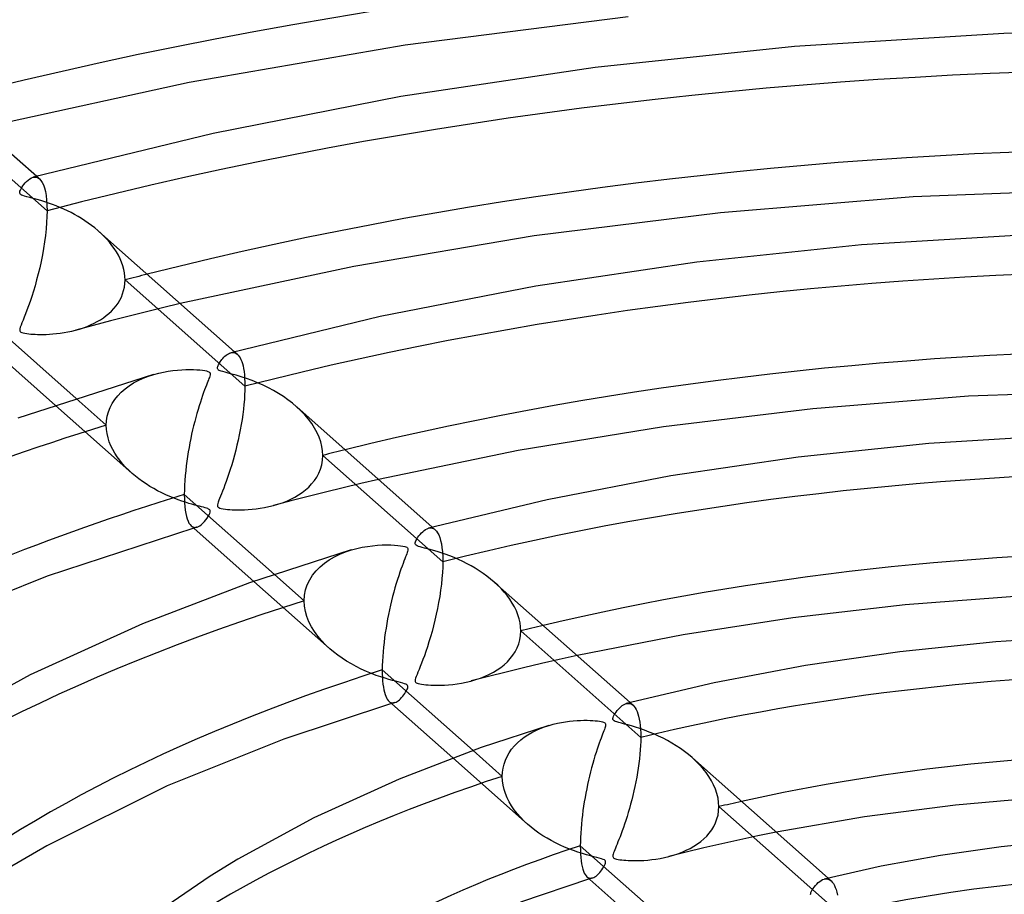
# Model space of a CAD drawing. Header units: millimetres. Extents: x -852 to 852, y -906 to 935.
# Tile 48 of 74: x -74 to -12, y 656 to 711. Entities that reach past the tile are written whole.
import ezdxf

# ---------------------------------------------------------------- set-up
doc = ezdxf.new("R2010")
doc.units = ezdxf.units.MM
doc.layers.add('HIDDEN', color=7, linetype='Continuous')
doc.layers.add('THICK', color=7, linetype='Continuous')

msp = doc.modelspace()

# ---------------------------------------------------------------- linework, layer by layer
at = {"layer": 'HIDDEN'}
for p, q in [((-72.647, 698.715), (-80.184, 705.403)), ((-73.525, 700.82), (-73.451, 700.835)), ((-73.451, 700.835), (-73.379, 700.837)), ((-73.379, 700.837), (-73.309, 700.827)), ((-73.295, 700.882), (-73.115, 700.722)), ((-73.309, 700.827), (-73.242, 700.805)), ((-73.242, 700.805), (-73.178, 700.77)), ((-73.178, 700.77), (-73.117, 700.724)), ((-73.117, 700.724), (-73.028, 700.628)), ((-73.028, 700.628), (-72.947, 700.503)), ((-72.947, 700.503), (-72.874, 700.347)), ((-72.874, 700.347), (-72.809, 700.159)), ((-72.809, 700.159), (-72.753, 699.935)), ((-72.753, 699.935), (-72.708, 699.677)), ((-72.708, 699.677), (-72.674, 699.386)), ((-72.674, 699.386), (-72.654, 699.065)), ((-72.654, 699.065), (-72.647, 698.715)), ((-72.654, 698.352), (-72.673, 697.971)), ((-72.647, 698.715), (-72.654, 698.352)), ((-72.673, 697.971), (-72.705, 697.575)), ((-72.749, 697.168), (-72.804, 696.757)), ((-72.705, 697.575), (-72.749, 697.168)), ((-69.264, 697.302), (-69.459, 697.478)), ((-69.076, 697.121), (-69.264, 697.302)), ((-68.897, 696.933), (-69.076, 697.121)), ((-72.804, 696.757), (-72.869, 696.345)), ((-68.728, 696.74), (-68.897, 696.933)), ((-68.569, 696.541), (-68.728, 696.74)), ((-68.422, 696.337), (-68.569, 696.541)), ((-72.942, 695.936), (-73.022, 695.531)), ((-72.869, 696.345), (-72.942, 695.936)), ((-68.287, 696.128), (-68.422, 696.337)), ((-68.164, 695.914), (-68.287, 696.128)), ((-68.056, 695.697), (-68.164, 695.914)), ((-73.022, 695.531), (-73.11, 695.134)), ((-67.963, 695.477), (-68.056, 695.697)), ((-67.885, 695.254), (-67.963, 695.477)), ((-73.203, 694.745), (-73.301, 694.366)), ((-73.11, 695.134), (-73.203, 694.745)), ((-67.824, 695.031), (-67.885, 695.254)), ((-67.781, 694.809), (-67.824, 695.031)), ((-67.754, 694.587), (-67.781, 694.809)), ((-73.301, 694.366), (-73.403, 694)), ((-67.784, 693.916), (-67.755, 694.138)), ((-67.755, 694.138), (-67.745, 694.366)), ((-67.745, 694.366), (-67.754, 694.587)), ((-60.208, 687.677), (-67.745, 694.366)), ((-73.507, 693.649), (-73.611, 693.319)), ((-73.403, 694), (-73.507, 693.649)), ((-67.976, 693.29), (-67.895, 693.492)), ((-67.895, 693.492), (-67.83, 693.701)), ((-67.83, 693.701), (-67.784, 693.916)), ((-73.713, 693.012), (-73.812, 692.73)), ((-73.611, 693.319), (-73.713, 693.012)), ((-68.311, 692.733), (-68.185, 692.91)), ((-68.185, 692.91), (-68.073, 693.096)), ((-68.073, 693.096), (-67.976, 693.29)), ((-64.272, 692.876), (-65.378, 692.609)), ((-73.998, 692.233), (-74.082, 692.02)), ((-73.908, 692.47), (-73.998, 692.233)), ((-73.812, 692.73), (-73.908, 692.47)), ((-68.926, 692.118), (-68.757, 692.258)), ((-68.757, 692.258), (-68.598, 692.407)), ((-68.598, 692.407), (-68.449, 692.566)), ((-68.449, 692.566), (-68.311, 692.733)), ((-66.479, 692.338), (-67.575, 692.062)), ((-65.378, 692.609), (-66.479, 692.338)), ((-74.227, 691.662), (-74.284, 691.516)), ((-74.159, 691.83), (-74.227, 691.662)), ((-74.082, 692.02), (-74.159, 691.83)), ((-69.909, 691.535), (-69.694, 691.637)), ((-68.667, 691.782), (-69.754, 691.498)), ((-69.694, 691.637), (-69.488, 691.746)), ((-69.488, 691.746), (-69.291, 691.863)), ((-69.291, 691.863), (-69.104, 691.986)), ((-69.104, 691.986), (-68.926, 692.118)), ((-67.575, 692.062), (-68.667, 691.782)), ((-74.356, 691.294), (-74.365, 691.22)), ((-74.365, 691.22), (-74.357, 691.164)), ((-74.357, 691.164), (-74.333, 691.121)), ((-74.329, 691.393), (-74.356, 691.294)), ((-74.333, 691.121), (-74.291, 691.086)), ((-74.284, 691.516), (-74.329, 691.393)), ((-74.291, 691.086), (-74.232, 691.057)), ((-74.232, 691.057), (-74.149, 691.031)), ((-74.149, 691.031), (-74.042, 691.007)), ((-74.042, 691.007), (-73.917, 690.987)), ((-73.917, 690.987), (-73.787, 690.972)), ((-73.787, 690.972), (-73.663, 690.96)), ((-73.663, 690.96), (-73.538, 690.95)), ((-73.538, 690.95), (-73.397, 690.943)), ((-73.397, 690.943), (-73.242, 690.937)), ((-73.242, 690.937), (-73.072, 690.934)), ((-73.072, 690.934), (-72.889, 690.934)), ((-72.889, 690.934), (-72.695, 690.939)), ((-72.695, 690.939), (-72.49, 690.949)), ((-72.49, 690.949), (-72.275, 690.964)), ((-72.275, 690.964), (-72.051, 690.985)), ((-72.051, 690.985), (-71.82, 691.013)), ((-71.82, 691.013), (-71.581, 691.048)), ((-71.581, 691.048), (-71.338, 691.092)), ((-71.338, 691.092), (-71.092, 691.145)), ((-71.092, 691.145), (-70.852, 691.205)), ((-70.852, 691.205), (-70.604, 691.276)), ((-69.754, 691.498), (-70.836, 691.209)), ((-70.604, 691.276), (-70.364, 691.355)), ((-70.364, 691.355), (-70.132, 691.441)), ((-70.132, 691.441), (-69.909, 691.535)), ((-61.1, 689.784), (-61.025, 689.799)), ((-61.025, 689.799), (-60.953, 689.803)), ((-60.953, 689.803), (-60.882, 689.794)), ((-60.882, 689.794), (-60.813, 689.773)), ((-60.86, 689.848), (-60.678, 689.687)), ((-60.813, 689.773), (-60.747, 689.739)), ((-60.747, 689.739), (-60.683, 689.691)), ((-60.683, 689.691), (-60.621, 689.628)), ((-60.621, 689.628), (-60.562, 689.552)), ((-60.562, 689.552), (-60.506, 689.461)), ((-60.506, 689.461), (-60.455, 689.356)), ((-60.455, 689.356), (-60.408, 689.236)), ((-60.408, 689.236), (-60.365, 689.101)), ((-60.365, 689.101), (-60.326, 688.952)), ((-60.326, 688.952), (-60.292, 688.785)), ((-60.292, 688.785), (-60.263, 688.6)), ((-60.263, 688.6), (-60.239, 688.394)), ((-67.484, 687.706), (-67.205, 687.883)), ((-67.205, 687.883), (-66.909, 688.043)), ((-66.909, 688.043), (-66.596, 688.187)), ((-66.596, 688.187), (-66.268, 688.314)), ((-66.268, 688.314), (-65.931, 688.422)), ((-60.239, 688.394), (-60.222, 688.169)), ((-60.222, 688.169), (-60.211, 687.93)), ((-60.211, 687.93), (-60.208, 687.677)), ((-68.196, 687.082), (-67.981, 687.305)), ((-67.981, 687.305), (-67.744, 687.513)), ((-67.744, 687.513), (-67.484, 687.706)), ((-60.211, 687.41), (-60.222, 687.131)), ((-60.208, 687.677), (-60.211, 687.41)), ((-70.814, 686.903), (-68.92, 685.223)), ((-68.681, 686.334), (-68.547, 686.595)), ((-68.547, 686.595), (-68.384, 686.845)), ((-68.384, 686.845), (-68.196, 687.082)), ((-60.24, 686.84), (-60.266, 686.538)), ((-60.222, 687.131), (-60.24, 686.84)), ((-72.12, 686.47), (-67.315, 682.207)), ((-68.861, 685.788), (-68.786, 686.064)), ((-68.786, 686.064), (-68.681, 686.334)), ((-60.299, 686.226), (-60.339, 685.909)), ((-60.266, 686.538), (-60.299, 686.226)), ((-56.685, 686.13), (-56.953, 686.381)), ((-56.436, 685.87), (-56.685, 686.13)), ((-68.92, 685.223), (-68.905, 685.507)), ((-68.905, 685.507), (-68.861, 685.788)), ((-60.385, 685.587), (-60.438, 685.263)), ((-60.339, 685.909), (-60.385, 685.587)), ((-56.207, 685.602), (-56.436, 685.87)), ((-56.001, 685.326), (-56.207, 685.602)), ((-68.908, 684.962), (-68.92, 685.223)), ((-68.872, 684.7), (-68.908, 684.962)), ((-60.497, 684.937), (-60.561, 684.612)), ((-60.438, 685.263), (-60.497, 684.937)), ((-55.82, 685.044), (-56.001, 685.326)), ((-55.663, 684.757), (-55.82, 685.044)), ((-55.534, 684.467), (-55.663, 684.757)), ((-68.812, 684.439), (-68.872, 684.7)), ((-68.732, 684.183), (-68.812, 684.439)), ((-68.634, 683.935), (-68.732, 684.183)), ((-60.63, 684.288), (-60.704, 683.967)), ((-60.561, 684.612), (-60.63, 684.288)), ((-55.433, 684.177), (-55.534, 684.467)), ((-55.361, 683.889), (-55.433, 684.177)), ((-68.518, 683.697), (-68.634, 683.935)), ((-68.388, 683.465), (-68.518, 683.697)), ((-60.782, 683.65), (-60.864, 683.338)), ((-60.704, 683.967), (-60.782, 683.65)), ((-55.319, 683.605), (-55.361, 683.889)), ((-55.305, 683.326), (-55.319, 683.605)), ((-68.241, 683.239), (-68.388, 683.465)), ((-68.08, 683.018), (-68.241, 683.239)), ((-67.905, 682.803), (-68.08, 683.018)), ((-60.949, 683.033), (-61.036, 682.735)), ((-60.864, 683.338), (-60.949, 683.033)), ((-55.371, 682.738), (-55.322, 683.026)), ((-55.322, 683.026), (-55.305, 683.326)), ((-47.764, 676.635), (-55.305, 683.326)), ((-67.715, 682.593), (-67.905, 682.803)), ((-67.513, 682.39), (-67.715, 682.593)), ((-67.299, 682.192), (-67.513, 682.39)), ((-61.124, 682.45), (-61.211, 682.181)), ((-61.036, 682.735), (-61.124, 682.45)), ((-55.556, 682.208), (-55.45, 682.466)), ((-55.45, 682.466), (-55.371, 682.738)), ((-67.092, 682.017), (-67.299, 682.192)), ((-66.877, 681.848), (-67.092, 682.017)), ((-66.654, 681.685), (-66.877, 681.848)), ((-66.424, 681.529), (-66.654, 681.685)), ((-61.38, 681.694), (-61.461, 681.475)), ((-61.297, 681.929), (-61.38, 681.694)), ((-61.211, 682.181), (-61.297, 681.929)), ((-56.009, 681.529), (-55.838, 681.739)), ((-55.838, 681.739), (-55.686, 681.965)), ((-55.686, 681.965), (-55.556, 682.208)), ((-51.806, 681.813), (-52.919, 681.553)), ((-66.187, 681.38), (-66.424, 681.529)), ((-65.943, 681.237), (-66.187, 681.38)), ((-65.694, 681.101), (-65.943, 681.237)), ((-65.44, 680.972), (-65.694, 681.101)), ((-61.61, 681.086), (-61.678, 680.917)), ((-61.538, 681.272), (-61.61, 681.086)), ((-61.461, 681.475), (-61.538, 681.272)), ((-56.607, 680.992), (-56.395, 681.156)), ((-56.395, 681.156), (-56.195, 681.335)), ((-55.131, 681.018), (-56.229, 680.742)), ((-56.195, 681.335), (-56.009, 681.529)), ((-54.028, 681.288), (-55.131, 681.018)), ((-52.919, 681.553), (-54.028, 681.288)), ((-65.18, 680.849), (-65.44, 680.972)), ((-64.917, 680.733), (-65.18, 680.849)), ((-64.657, 680.627), (-64.917, 680.733)), ((-64.407, 680.533), (-64.657, 680.627)), ((-64.17, 680.449), (-64.407, 680.533)), ((-63.944, 680.375), (-64.17, 680.449)), ((-61.846, 680.502), (-61.886, 680.392)), ((-61.797, 680.626), (-61.846, 680.502)), ((-61.74, 680.763), (-61.797, 680.626)), ((-61.678, 680.917), (-61.74, 680.763)), ((-57.321, 680.46), (-58.407, 680.173)), ((-57.847, 680.349), (-57.577, 680.455)), ((-57.577, 680.455), (-57.317, 680.572)), ((-56.229, 680.742), (-57.321, 680.46)), ((-57.317, 680.572), (-57.068, 680.701)), ((-57.068, 680.701), (-56.831, 680.841)), ((-56.831, 680.841), (-56.607, 680.992)), ((-63.733, 680.31), (-63.944, 680.375)), ((-63.538, 680.253), (-63.733, 680.31)), ((-63.359, 680.203), (-63.538, 680.253)), ((-63.197, 680.161), (-63.359, 680.203)), ((-63.055, 680.124), (-63.197, 680.161)), ((-62.929, 680.092), (-63.055, 680.124)), ((-62.813, 680.062), (-62.929, 680.092)), ((-62.707, 680.033), (-62.813, 680.062)), ((-62.616, 680.005), (-62.707, 680.033)), ((-62.543, 679.979), (-62.616, 680.005)), ((-62.488, 679.954), (-62.543, 679.979)), ((-62.448, 679.928), (-62.488, 679.954)), ((-62.419, 679.901), (-62.448, 679.928)), ((-62.4, 679.871), (-62.419, 679.901)), ((-62.39, 679.838), (-62.4, 679.871)), ((-62.397, 679.748), (-62.388, 679.799)), ((-62.388, 679.799), (-62.39, 679.838)), ((-61.931, 680.223), (-61.932, 680.165)), ((-61.932, 680.165), (-61.919, 680.118)), ((-61.915, 680.298), (-61.931, 680.223)), ((-61.919, 680.118), (-61.891, 680.079)), ((-61.886, 680.392), (-61.915, 680.298)), ((-61.891, 680.079), (-61.846, 680.046)), ((-61.846, 680.046), (-61.782, 680.018)), ((-61.782, 680.018), (-61.69, 679.992)), ((-61.69, 679.992), (-61.569, 679.968)), ((-61.569, 679.968), (-61.431, 679.948)), ((-61.431, 679.948), (-61.291, 679.933)), ((-61.291, 679.933), (-61.156, 679.922)), ((-61.156, 679.922), (-61.007, 679.913)), ((-61.007, 679.913), (-60.839, 679.906)), ((-60.839, 679.906), (-60.653, 679.902)), ((-60.653, 679.902), (-60.45, 679.902)), ((-60.45, 679.902), (-60.233, 679.908)), ((-60.233, 679.908), (-60.002, 679.919)), ((-60.002, 679.919), (-59.759, 679.938)), ((-59.759, 679.938), (-59.505, 679.965)), ((-59.505, 679.965), (-59.242, 680)), ((-59.242, 680), (-58.97, 680.046)), ((-58.97, 680.046), (-58.693, 680.103)), ((-58.693, 680.103), (-58.418, 680.17)), ((-58.418, 680.17), (-58.128, 680.254)), ((-58.128, 680.254), (-57.847, 680.349)), ((-62.851, 679.06), (-62.757, 679.161)), ((-62.757, 679.161), (-62.667, 679.27)), ((-62.667, 679.27), (-62.586, 679.382)), ((-62.586, 679.382), (-62.516, 679.491)), ((-62.516, 679.491), (-62.459, 679.593)), ((-62.459, 679.593), (-62.419, 679.68)), ((-62.419, 679.68), (-62.397, 679.748)), ((-63.586, 678.898), (-63.53, 678.855)), ((-63.53, 678.855), (-63.471, 678.825)), ((-63.471, 678.825), (-63.41, 678.806)), ((-63.391, 678.766), (-63.426, 678.755)), ((-63.41, 678.806), (-63.347, 678.799)), ((-63.357, 678.776), (-63.391, 678.766)), ((-63.322, 678.786), (-63.357, 678.776)), ((-63.347, 678.799), (-63.282, 678.803)), ((-63.288, 678.797), (-63.322, 678.786)), ((-63.253, 678.807), (-63.288, 678.797)), ((-63.282, 678.803), (-63.214, 678.818)), ((-63.219, 678.817), (-63.253, 678.807)), ((-63.214, 678.818), (-63.127, 678.853)), ((-63.127, 678.853), (-63.038, 678.905)), ((-63.038, 678.905), (-62.945, 678.974)), ((-62.945, 678.974), (-62.851, 679.06)), ((-48.66, 678.75), (-48.584, 678.765)), ((-48.584, 678.765), (-48.51, 678.767)), ((-48.51, 678.767), (-48.439, 678.757)), ((-48.439, 678.757), (-48.37, 678.734)), ((-48.424, 678.813), (-48.24, 678.649)), ((-48.37, 678.734), (-48.303, 678.698)), ((-48.303, 678.698), (-48.24, 678.65)), ((-48.24, 678.65), (-48.161, 678.566)), ((-48.161, 678.566), (-48.087, 678.459)), ((-48.087, 678.459), (-48.019, 678.327)), ((-48.019, 678.327), (-47.957, 678.168)), ((-47.957, 678.168), (-47.901, 677.982)), ((-47.901, 677.982), (-47.854, 677.768)), ((-53.88, 677.261), (-53.513, 677.382)), ((-47.854, 677.768), (-47.816, 677.525)), ((-47.816, 677.525), (-47.788, 677.253)), ((-55.201, 676.555), (-54.9, 676.765)), ((-54.9, 676.765), (-54.577, 676.952)), ((-54.577, 676.952), (-54.236, 677.117)), ((-54.236, 677.117), (-53.88, 677.261)), ((-47.788, 677.253), (-47.77, 676.956)), ((-47.77, 676.956), (-47.764, 676.635)), ((-55.948, 675.798), (-55.729, 676.072)), ((-55.729, 676.072), (-55.479, 676.324)), ((-55.479, 676.324), (-55.201, 676.555)), ((-47.77, 676.302), (-47.787, 675.953)), ((-47.764, 676.635), (-47.77, 676.302)), ((-58.348, 675.842), (-56.476, 674.181)), ((-56.282, 675.192), (-56.133, 675.504)), ((-56.133, 675.504), (-55.948, 675.798)), ((-47.814, 675.591), (-47.853, 675.219)), ((-47.787, 675.953), (-47.814, 675.591)), ((-59.641, 675.397), (-54.877, 671.17)), ((-56.455, 674.528), (-56.389, 674.866)), ((-56.389, 674.866), (-56.282, 675.192)), ((-47.901, 674.841), (-47.958, 674.46)), ((-47.853, 675.219), (-47.901, 674.841)), ((-44.313, 675.158), (-44.534, 675.361)), ((-44.103, 674.947), (-44.313, 675.158)), ((-43.905, 674.73), (-44.103, 674.947)), ((-56.476, 674.181), (-56.455, 674.528)), ((-47.958, 674.46), (-48.023, 674.081)), ((-43.721, 674.505), (-43.905, 674.73)), ((-43.55, 674.273), (-43.721, 674.505)), ((-43.396, 674.035), (-43.55, 674.273)), ((-56.457, 673.848), (-56.476, 674.181)), ((-56.399, 673.515), (-56.457, 673.848)), ((-48.095, 673.704), (-48.173, 673.331)), ((-48.023, 674.081), (-48.095, 673.704)), ((-43.258, 673.791), (-43.396, 674.035)), ((-43.139, 673.543), (-43.258, 673.791)), ((-56.305, 673.185), (-56.399, 673.515)), ((-56.177, 672.862), (-56.305, 673.185)), ((-48.173, 673.331), (-48.257, 672.965)), ((-43.039, 673.291), (-43.139, 673.543)), ((-42.961, 673.038), (-43.039, 673.291)), ((-42.905, 672.785), (-42.961, 673.038)), ((-56.018, 672.549), (-56.177, 672.862)), ((-55.833, 672.248), (-56.018, 672.549)), ((-48.346, 672.606), (-48.439, 672.256)), ((-48.257, 672.965), (-48.346, 672.606)), ((-42.871, 672.533), (-42.905, 672.785)), ((-42.859, 672.283), (-42.871, 672.533)), ((-55.623, 671.958), (-55.833, 672.248)), ((-55.392, 671.682), (-55.623, 671.958)), ((-48.535, 671.916), (-48.634, 671.59)), ((-48.439, 672.256), (-48.535, 671.916)), ((-42.918, 671.729), (-42.874, 672.001)), ((-42.874, 672.001), (-42.859, 672.283)), ((-35.314, 665.588), (-42.859, 672.283)), ((-55.143, 671.419), (-55.392, 671.682)), ((-54.876, 671.168), (-55.143, 671.419)), ((-54.629, 670.96), (-54.876, 671.168)), ((-48.732, 671.282), (-48.828, 670.994)), ((-48.634, 671.59), (-48.732, 671.282)), ((-43.21, 670.977), (-43.088, 671.216)), ((-43.088, 671.216), (-42.99, 671.467)), ((-42.99, 671.467), (-42.918, 671.729)), ((-54.369, 670.759), (-54.629, 670.96)), ((-54.096, 670.566), (-54.369, 670.759)), ((-53.811, 670.382), (-54.096, 670.566)), ((-48.922, 670.727), (-49.013, 670.479)), ((-48.828, 670.994), (-48.922, 670.727)), ((-43.702, 670.344), (-43.52, 670.541)), ((-43.52, 670.541), (-43.355, 670.752)), ((-43.355, 670.752), (-43.21, 670.977)), ((-39.32, 670.735), (-40.447, 670.486)), ((-53.514, 670.206), (-53.811, 670.382)), ((-53.206, 670.039), (-53.514, 670.206)), ((-52.887, 669.881), (-53.206, 670.039)), ((-52.564, 669.734), (-52.887, 669.881)), ((-49.18, 670.046), (-49.255, 669.86)), ((-49.099, 670.253), (-49.18, 670.046)), ((-49.013, 670.479), (-49.099, 670.253)), ((-44.338, 669.835), (-44.111, 669.992)), ((-44.111, 669.992), (-43.899, 670.161)), ((-43.899, 670.161), (-43.702, 670.344)), ((-42.68, 669.966), (-43.787, 669.697)), ((-41.567, 670.23), (-42.68, 669.966)), ((-40.447, 670.486), (-41.567, 670.23)), ((-52.248, 669.604), (-52.564, 669.734)), ((-51.947, 669.49), (-52.248, 669.604)), ((-51.661, 669.391), (-51.947, 669.49)), ((-51.395, 669.306), (-51.661, 669.391)), ((-51.15, 669.233), (-51.395, 669.306)), ((-49.47, 669.31), (-49.494, 669.221)), ((-49.432, 669.419), (-49.47, 669.31)), ((-49.383, 669.548), (-49.432, 669.419)), ((-49.323, 669.694), (-49.383, 669.548)), ((-49.255, 669.86), (-49.323, 669.694)), ((-44.887, 669.42), (-45.979, 669.136)), ((-45.683, 669.221), (-45.388, 669.321)), ((-45.388, 669.321), (-45.106, 669.432)), ((-45.106, 669.432), (-44.836, 669.555)), ((-43.787, 669.697), (-44.887, 669.42)), ((-44.836, 669.555), (-44.58, 669.69)), ((-44.58, 669.69), (-44.338, 669.835)), ((-50.929, 669.172), (-51.15, 669.233)), ((-50.735, 669.121), (-50.929, 669.172)), ((-50.569, 669.078), (-50.735, 669.121)), ((-50.417, 669.039), (-50.569, 669.078)), ((-50.279, 669.002), (-50.417, 669.039)), ((-50.165, 668.967), (-50.279, 669.002)), ((-50.08, 668.934), (-50.165, 668.967)), ((-50.02, 668.9), (-50.08, 668.934)), ((-49.98, 668.861), (-50.02, 668.9)), ((-50.018, 668.578), (-49.988, 668.645)), ((-49.988, 668.645), (-49.967, 668.705)), ((-49.96, 668.815), (-49.98, 668.861)), ((-49.967, 668.705), (-49.957, 668.763)), ((-49.957, 668.763), (-49.96, 668.815)), ((-49.494, 669.221), (-49.501, 669.153)), ((-49.501, 669.153), (-49.493, 669.101)), ((-49.493, 669.101), (-49.471, 669.06)), ((-49.471, 669.06), (-49.433, 669.026)), ((-49.433, 669.026), (-49.38, 668.998)), ((-49.38, 668.998), (-49.308, 668.973)), ((-49.308, 668.973), (-49.213, 668.95)), ((-49.213, 668.95), (-49.097, 668.93)), ((-49.097, 668.93), (-48.966, 668.913)), ((-48.966, 668.913), (-48.827, 668.898)), ((-48.827, 668.898), (-48.682, 668.887)), ((-48.682, 668.887), (-48.517, 668.878)), ((-48.517, 668.878), (-48.331, 668.872)), ((-48.331, 668.872), (-48.125, 668.869)), ((-48.125, 668.869), (-47.902, 668.872)), ((-47.902, 668.872), (-47.662, 668.881)), ((-47.662, 668.881), (-47.408, 668.898)), ((-47.408, 668.898), (-47.142, 668.923)), ((-47.142, 668.923), (-46.865, 668.958)), ((-46.865, 668.958), (-46.578, 669.004)), ((-46.578, 669.004), (-46.285, 669.062)), ((-46.285, 669.062), (-45.99, 669.133)), ((-45.99, 669.133), (-45.683, 669.221)), ((-50.495, 667.954), (-50.423, 668.021)), ((-50.423, 668.021), (-50.351, 668.096)), ((-50.351, 668.096), (-50.283, 668.176)), ((-50.283, 668.176), (-50.218, 668.259)), ((-50.218, 668.259), (-50.158, 668.342)), ((-50.158, 668.342), (-50.104, 668.425)), ((-50.104, 668.425), (-50.057, 668.504)), ((-50.057, 668.504), (-50.018, 668.578)), ((-51.141, 667.855), (-51.084, 667.813)), ((-51.084, 667.813), (-51.026, 667.785)), ((-51.026, 667.785), (-50.965, 667.768)), ((-50.955, 667.73), (-50.989, 667.72)), ((-50.965, 667.768), (-50.902, 667.763)), ((-50.921, 667.74), (-50.955, 667.73)), ((-50.887, 667.75), (-50.921, 667.74)), ((-50.902, 667.763), (-50.838, 667.768)), ((-50.853, 667.761), (-50.887, 667.75)), ((-50.819, 667.771), (-50.853, 667.761)), ((-50.838, 667.768), (-50.772, 667.785)), ((-50.785, 667.781), (-50.819, 667.771)), ((-50.772, 667.785), (-50.705, 667.812)), ((-50.705, 667.812), (-50.636, 667.85)), ((-50.636, 667.85), (-50.566, 667.897)), ((-50.566, 667.897), (-50.495, 667.954)), ((-36.233, 667.71), (-36.156, 667.726)), ((-36.156, 667.726), (-36.08, 667.729)), ((-36.08, 667.729), (-36.006, 667.719)), ((-36.006, 667.719), (-35.933, 667.696)), ((-35.985, 667.775), (-35.797, 667.608)), ((-35.933, 667.696), (-35.864, 667.659)), ((-35.864, 667.659), (-35.797, 667.608)), ((-35.797, 667.608), (-35.727, 667.536)), ((-35.727, 667.536), (-35.661, 667.447)), ((-35.661, 667.447), (-35.601, 667.341)), ((-35.601, 667.341), (-35.545, 667.218)), ((-35.545, 667.218), (-35.495, 667.079)), ((-35.495, 667.079), (-35.449, 666.921)), ((-35.449, 666.921), (-35.41, 666.744)), ((-41.64, 666.145), (-41.364, 666.251)), ((-41.364, 666.251), (-41.081, 666.343)), ((-35.41, 666.744), (-35.376, 666.547)), ((-35.376, 666.547), (-35.349, 666.332)), ((-35.349, 666.332), (-35.33, 666.1)), ((-42.866, 665.426), (-42.646, 665.595)), ((-42.646, 665.595), (-42.411, 665.752)), ((-42.411, 665.752), (-42.164, 665.896)), ((-42.164, 665.896), (-41.907, 666.027)), ((-41.907, 666.027), (-41.64, 666.145)), ((-35.33, 666.1), (-35.318, 665.851)), ((-35.318, 665.851), (-35.314, 665.588)), ((-35.314, 665.588), (-35.317, 665.334)), ((-43.433, 664.843), (-43.262, 665.05)), ((-43.262, 665.05), (-43.072, 665.244)), ((-43.072, 665.244), (-42.866, 665.426)), ((-35.327, 665.072), (-35.344, 664.802)), ((-35.317, 665.334), (-35.327, 665.072)), ((-45.861, 664.761), (-44.026, 663.133)), ((-43.828, 664.157), (-43.718, 664.396)), ((-43.718, 664.396), (-43.586, 664.625)), ((-43.586, 664.625), (-43.433, 664.843)), ((-35.367, 664.524), (-35.396, 664.24)), ((-35.344, 664.802), (-35.367, 664.524)), ((-31.846, 664.094), (-32.086, 664.315)), ((-47.13, 664.295), (-42.434, 660.128)), ((-43.976, 663.657), (-43.914, 663.91)), ((-43.914, 663.91), (-43.828, 664.157)), ((-35.431, 663.952), (-35.472, 663.661)), ((-35.396, 664.24), (-35.431, 663.952)), ((-31.619, 663.863), (-31.846, 664.094)), ((-31.407, 663.625), (-31.619, 663.863)), ((-44.026, 663.133), (-44.014, 663.397)), ((-44.013, 662.862), (-44.026, 663.133)), ((-44.014, 663.397), (-43.976, 663.657)), ((-35.569, 663.079), (-35.624, 662.789)), ((-35.518, 663.37), (-35.569, 663.079)), ((-35.472, 663.661), (-35.518, 663.37)), ((-31.21, 663.378), (-31.407, 663.625)), ((-31.031, 663.123), (-31.21, 663.378)), ((-30.872, 662.862), (-31.031, 663.123)), ((-43.975, 662.589), (-44.013, 662.862)), ((-43.911, 662.318), (-43.975, 662.589)), ((-35.683, 662.501), (-35.746, 662.217)), ((-35.624, 662.789), (-35.683, 662.501)), ((-30.732, 662.594), (-30.872, 662.862)), ((-30.616, 662.322), (-30.732, 662.594)), ((-43.823, 662.049), (-43.911, 662.318)), ((-43.714, 661.784), (-43.823, 662.049)), ((-35.812, 661.936), (-35.881, 661.659)), ((-35.746, 662.217), (-35.812, 661.936)), ((-30.524, 662.048), (-30.616, 662.322)), ((-30.458, 661.774), (-30.524, 662.048)), ((-43.584, 661.527), (-43.714, 661.784)), ((-43.435, 661.278), (-43.584, 661.527)), ((-43.269, 661.036), (-43.435, 661.278)), ((-35.952, 661.387), (-36.026, 661.121)), ((-35.881, 661.659), (-35.952, 661.387)), ((-30.418, 661.501), (-30.458, 661.774)), ((-30.404, 661.231), (-30.418, 661.501)), ((-30.418, 660.963), (-30.404, 661.231)), ((-22.847, 654.525), (-30.404, 661.231)), ((-43.085, 660.799), (-43.269, 661.036)), ((-42.884, 660.569), (-43.085, 660.799)), ((-36.178, 660.608), (-36.255, 660.366)), ((-36.101, 660.861), (-36.178, 660.608)), ((-36.026, 661.121), (-36.101, 660.861)), ((-30.523, 660.456), (-30.458, 660.705)), ((-30.458, 660.705), (-30.418, 660.963)), ((-42.666, 660.344), (-42.884, 660.569)), ((-42.432, 660.126), (-42.666, 660.344)), ((-42.207, 659.935), (-42.432, 660.126)), ((-36.331, 660.136), (-36.406, 659.918)), ((-36.255, 660.366), (-36.331, 660.136)), ((-30.855, 659.772), (-30.723, 659.988)), ((-30.723, 659.988), (-30.612, 660.216)), ((-30.612, 660.216), (-30.523, 660.456)), ((-41.97, 659.751), (-42.207, 659.935)), ((-41.723, 659.573), (-41.97, 659.751)), ((-41.467, 659.404), (-41.723, 659.573)), ((-41.206, 659.244), (-41.467, 659.404)), ((-36.55, 659.519), (-36.619, 659.338)), ((-36.479, 659.713), (-36.55, 659.519)), ((-36.406, 659.918), (-36.479, 659.713)), ((-31.351, 659.203), (-31.171, 659.379)), ((-31.171, 659.379), (-31.005, 659.569)), ((-31.005, 659.569), (-30.855, 659.772)), ((-27.952, 659.391), (-29.091, 659.151)), ((-26.798, 659.623), (-27.952, 659.391)), ((-40.939, 659.093), (-41.206, 659.244)), ((-40.667, 658.951), (-40.939, 659.093)), ((-40.391, 658.817), (-40.667, 658.951)), ((-40.112, 658.693), (-40.391, 658.817)), ((-36.859, 658.737), (-36.909, 658.616)), ((-36.805, 658.869), (-36.859, 658.737)), ((-36.747, 659.013), (-36.805, 658.869)), ((-36.685, 659.169), (-36.747, 659.013)), ((-36.619, 659.338), (-36.685, 659.169)), ((-32.208, 658.607), (-31.974, 658.741)), ((-31.974, 658.741), (-31.753, 658.884)), ((-31.753, 658.884), (-31.545, 659.038)), ((-31.545, 659.038), (-31.351, 659.203)), ((-30.22, 658.901), (-31.341, 658.642)), ((-29.091, 659.151), (-30.22, 658.901)), ((-39.83, 658.577), (-40.112, 658.693)), ((-39.547, 658.469), (-39.83, 658.577)), ((-39.262, 658.369), (-39.547, 658.469)), ((-38.981, 658.279), (-39.262, 658.369)), ((-38.718, 658.201), (-38.981, 658.279)), ((-38.477, 658.135), (-38.718, 658.201)), ((-38.263, 658.079), (-38.477, 658.135)), ((-37.063, 658.18), (-37.069, 658.128)), ((-37.069, 658.128), (-37.065, 658.086)), ((-37.048, 658.244), (-37.063, 658.18)), ((-37.024, 658.321), (-37.048, 658.244)), ((-36.992, 658.409), (-37.024, 658.321)), ((-36.953, 658.507), (-36.992, 658.409)), ((-36.909, 658.616), (-36.953, 658.507)), ((-33.558, 658.094), (-33.267, 658.176)), ((-32.452, 658.373), (-33.553, 658.095)), ((-33.267, 658.176), (-32.985, 658.268)), ((-32.985, 658.268), (-32.714, 658.371)), ((-32.714, 658.371), (-32.455, 658.484)), ((-32.455, 658.484), (-32.208, 658.607)), ((-31.341, 658.642), (-32.452, 658.373)), ((-38.079, 658.032), (-38.263, 658.079)), ((-37.924, 657.992), (-38.079, 658.032)), ((-37.791, 657.954), (-37.924, 657.992)), ((-37.683, 657.917), (-37.791, 657.954)), ((-37.605, 657.879), (-37.683, 657.917)), ((-37.643, 657.44), (-37.597, 657.524)), ((-37.556, 657.841), (-37.605, 657.879)), ((-37.597, 657.524), (-37.559, 657.604)), ((-37.559, 657.604), (-37.534, 657.679)), ((-37.531, 657.796), (-37.556, 657.841)), ((-37.534, 657.679), (-37.524, 657.743)), ((-37.524, 657.743), (-37.531, 657.796)), ((-37.065, 658.086), (-37.053, 658.051)), ((-37.053, 658.051), (-37.032, 658.021)), ((-37.032, 658.021), (-37.002, 657.995)), ((-37.002, 657.995), (-36.96, 657.971)), ((-36.96, 657.971), (-36.904, 657.95)), ((-36.904, 657.95), (-36.831, 657.93)), ((-36.831, 657.93), (-36.74, 657.911)), ((-36.74, 657.911), (-36.633, 657.893)), ((-36.633, 657.893), (-36.514, 657.878)), ((-36.514, 657.878), (-36.388, 657.866)), ((-36.388, 657.866), (-36.255, 657.855)), ((-36.255, 657.855), (-36.107, 657.847)), ((-36.107, 657.847), (-35.94, 657.84)), ((-35.94, 657.84), (-35.756, 657.837)), ((-35.756, 657.837), (-35.556, 657.837)), ((-35.556, 657.837), (-35.342, 657.843)), ((-35.342, 657.843), (-35.115, 657.854)), ((-35.115, 657.854), (-34.876, 657.872)), ((-34.876, 657.872), (-34.627, 657.897)), ((-34.627, 657.897), (-34.37, 657.932)), ((-34.37, 657.932), (-34.104, 657.975)), ((-34.104, 657.975), (-33.833, 658.029)), ((-33.833, 658.029), (-33.558, 658.094)), ((-38.123, 656.867), (-38.048, 656.93)), ((-38.048, 656.93), (-37.972, 657.004)), ((-37.972, 657.004), (-37.896, 657.087)), ((-37.896, 657.087), (-37.823, 657.175)), ((-37.823, 657.175), (-37.756, 657.265)), ((-37.756, 657.265), (-37.696, 657.354)), ((-37.696, 657.354), (-37.643, 657.44)), ((-38.697, 656.812), (-38.642, 656.772)), ((-38.642, 656.772), (-38.585, 656.744)), ((-38.585, 656.744), (-38.526, 656.728)), ((-38.516, 656.691), (-38.549, 656.681)), ((-38.526, 656.728), (-38.466, 656.723)), ((-38.483, 656.701), (-38.516, 656.691)), ((-38.45, 656.711), (-38.483, 656.701)), ((-38.466, 656.723), (-38.403, 656.729)), ((-38.416, 656.722), (-38.45, 656.711)), ((-38.383, 656.732), (-38.416, 656.722)), ((-38.403, 656.729), (-38.339, 656.745)), ((-38.35, 656.742), (-38.383, 656.732)), ((-38.339, 656.745), (-38.269, 656.774)), ((-38.269, 656.774), (-38.196, 656.815)), ((-38.196, 656.815), (-38.123, 656.867)), ((-23.787, 656.67), (-23.708, 656.684)), ((-23.708, 656.684), (-23.631, 656.685)), ((-23.631, 656.685), (-23.556, 656.673)), ((-23.556, 656.673), (-23.483, 656.648)), ((-23.539, 656.731), (-23.344, 656.558)), ((-23.483, 656.648), (-23.413, 656.611)), ((-23.413, 656.611), (-23.346, 656.56)), ((-23.346, 656.56), (-23.272, 656.484)), ((-23.272, 656.484), (-23.203, 656.391)), ((-23.203, 656.391), (-23.14, 656.28)), ((-23.14, 656.28), (-23.082, 656.153)), ((-23.082, 656.153), (-23.03, 656.01)), ((-23.03, 656.01), (-22.984, 655.85)), ((-22.984, 655.85), (-22.943, 655.672))]:
    msp.add_line(p, q, dxfattribs=at)
for centre, major_axis, start_param, end_param in [((0, 629.167), (-556.5, 0), -3.141592, -0.523599), ((0, 629.167), (-506.5, 0), -3.141592, -0.523599), ((0, 629.159), (182.265, 0), 1.074634, 2.056487), ((0, 629.159), (156.94, 0), 1.079062, 2.052058), ((0, 629.159), (131.615, 0), 1.085196, 2.045924), ((0, 629.159), (-146.96, 0), -1.102343, -1.091699), ((0, 629.159), (131.615, 0), 2.121922, 2.617994), ((0, 629.159), (106.29, 0), 1.094256, 2.036865), ((0, 629.159), (-121.635, 0), -1.111653, -1.098788), ((0, 629.159), (106.29, 0), 2.130982, 2.617994), ((0, 629.159), (-96.31, 0), -1.125868, -1.109609), ((0, 629.159), (80.965, 0), 1.108992, 2.022129), ((0, 629.159), (80.965, 0), 2.145718, 2.617994), ((0, 629.159), (-70.985, 0), -1.150259, -1.128165), ((0, 629.159), (55.64, 0), 1.137182, 1.993938)]:
    msp.add_ellipse(centre, major_axis=major_axis, ratio=0.5, start_param=start_param, end_param=end_param, dxfattribs=at)
at = {"layer": 'THICK'}
for p, q in [((-36.115, 710.92), (-50.126, 709.134)), ((0.811, 710.123), (-12.476, 709.871)), ((-12.476, 709.871), (-25.655, 709.051)), ((-50.126, 709.134), (-63.711, 706.791)), ((-25.655, 709.051), (-38.18, 707.728)), ((-81.822, 708.449), (-73.295, 700.882)), ((-38.18, 707.728), (-50.398, 705.898)), ((-63.711, 706.791), (-76.729, 703.929)), ((-50.398, 705.898), (-62.212, 703.586)), ((-62.212, 703.586), (-73.524, 700.821)), ((-74.227, 700.186), (-74.167, 700.276)), ((-74.167, 700.276), (-74.097, 700.371)), ((-74.097, 700.371), (-74.017, 700.467)), ((-74.017, 700.467), (-73.929, 700.56)), ((-73.929, 700.56), (-73.835, 700.646)), ((-73.835, 700.646), (-73.736, 700.72)), ((-73.736, 700.72), (-73.632, 700.78)), ((-73.632, 700.78), (-73.525, 700.82)), ((-74.364, 699.877), (-74.348, 699.944)), ((-74.362, 699.823), (-74.364, 699.877)), ((-74.344, 699.778), (-74.362, 699.823)), ((-74.348, 699.944), (-74.318, 700.021)), ((-74.308, 699.74), (-74.344, 699.778)), ((-74.318, 700.021), (-74.277, 700.101)), ((-74.253, 699.706), (-74.308, 699.74)), ((-74.277, 700.101), (-74.227, 700.186)), ((-74.173, 699.673), (-74.253, 699.706)), ((-74.062, 699.638), (-74.173, 699.673)), ((-73.912, 699.597), (-74.062, 699.638)), ((-73.727, 699.549), (-73.912, 699.597)), ((-5.574, 700.092), (-18.177, 699.588)), ((-73.512, 699.493), (-73.727, 699.549)), ((-73.276, 699.429), (-73.512, 699.493)), ((-73.034, 699.358), (-73.276, 699.429)), ((-72.792, 699.283), (-73.034, 699.358)), ((-72.551, 699.202), (-72.792, 699.283)), ((-72.311, 699.116), (-72.551, 699.202)), ((-72.072, 699.024), (-72.311, 699.116)), ((-71.835, 698.926), (-72.072, 699.024)), ((-18.177, 699.588), (-30.311, 698.59)), ((-71.601, 698.823), (-71.835, 698.926)), ((-71.369, 698.714), (-71.601, 698.823)), ((-71.141, 698.6), (-71.369, 698.714)), ((-70.915, 698.48), (-71.141, 698.6)), ((-70.694, 698.354), (-70.915, 698.48)), ((-70.476, 698.222), (-70.694, 698.354)), ((-30.311, 698.59), (-42.009, 697.13)), ((-70.263, 698.085), (-70.476, 698.222)), ((-70.054, 697.942), (-70.263, 698.085)), ((-69.85, 697.793), (-70.054, 697.942)), ((-69.652, 697.638), (-69.85, 697.793)), ((-69.459, 697.478), (-69.652, 697.638)), ((-69.387, 697.415), (-60.86, 689.848)), ((-42.009, 697.13), (-53.366, 695.215)), ((-10.421, 697.251), (-21.431, 696.566)), ((-21.431, 696.566), (-31.798, 695.473)), ((-31.798, 695.473), (-41.915, 693.967)), ((-53.366, 695.215), (-64.272, 692.876)), ((-41.915, 693.967), (-51.706, 692.063)), ((-76.458, 691.911), (-70.814, 686.903)), ((-51.706, 692.063), (-61.091, 689.786)), ((-76.024, 689.935), (-72.12, 686.47)), ((-61.315, 689.679), (-61.242, 689.724)), ((-61.242, 689.724), (-61.17, 689.759)), ((-61.17, 689.759), (-61.1, 689.784)), ((-61.867, 689.029), (-61.835, 689.087)), ((-61.835, 689.087), (-61.797, 689.151)), ((-61.797, 689.151), (-61.753, 689.218)), ((-61.753, 689.218), (-61.704, 689.288)), ((-61.704, 689.288), (-61.649, 689.359)), ((-61.649, 689.359), (-61.59, 689.429)), ((-61.59, 689.429), (-61.526, 689.498)), ((-61.526, 689.498), (-61.459, 689.563)), ((-61.459, 689.563), (-61.388, 689.624)), ((-61.388, 689.624), (-61.315, 689.679)), ((-65.931, 688.422), (-65.624, 688.505)), ((-65.624, 688.505), (-65.321, 688.572)), ((-65.321, 688.572), (-65.022, 688.625)), ((-65.022, 688.625), (-64.73, 688.666)), ((-64.73, 688.666), (-64.447, 688.696)), ((-64.447, 688.696), (-64.175, 688.715)), ((-64.175, 688.715), (-63.916, 688.726)), ((-63.916, 688.726), (-63.671, 688.729)), ((-63.671, 688.729), (-63.444, 688.725)), ((-63.444, 688.725), (-63.232, 688.715)), ((-63.232, 688.715), (-63.039, 688.701)), ((-63.039, 688.701), (-62.867, 688.683)), ((-62.867, 688.683), (-62.723, 688.661)), ((-62.723, 688.661), (-62.612, 688.638)), ((-62.612, 688.638), (-62.529, 688.613)), ((-62.529, 688.613), (-62.469, 688.585)), ((-62.469, 688.585), (-62.426, 688.551)), ((-62.426, 688.551), (-62.4, 688.512)), ((-62.4, 688.512), (-62.388, 688.462)), ((-62.388, 688.462), (-62.392, 688.398)), ((-61.932, 688.826), (-61.927, 688.872)), ((-61.929, 688.786), (-61.932, 688.826)), ((-61.916, 688.753), (-61.929, 688.786)), ((-61.927, 688.872), (-61.913, 688.922)), ((-61.894, 688.724), (-61.916, 688.753)), ((-61.913, 688.922), (-61.892, 688.975)), ((-61.862, 688.698), (-61.894, 688.724)), ((-61.892, 688.975), (-61.867, 689.029)), ((-61.819, 688.674), (-61.862, 688.698)), ((-61.766, 688.651), (-61.819, 688.674)), ((-61.696, 688.626), (-61.766, 688.651)), ((-61.596, 688.597), (-61.696, 688.626)), ((-61.456, 688.559), (-61.596, 688.597)), ((-61.265, 688.509), (-61.456, 688.559)), ((-61.027, 688.447), (-61.265, 688.509)), ((-60.751, 688.37), (-61.027, 688.447)), ((-65.949, 688.417), (-74.476, 685.662)), ((-62.579, 687.862), (-62.628, 687.737)), ((-62.535, 687.973), (-62.579, 687.862)), ((-62.497, 688.071), (-62.535, 687.973)), ((-62.465, 688.154), (-62.497, 688.071)), ((-62.436, 688.237), (-62.465, 688.154)), ((-62.409, 688.32), (-62.436, 688.237)), ((-62.392, 688.398), (-62.409, 688.32)), ((-60.442, 688.277), (-60.751, 688.37)), ((-60.106, 688.166), (-60.442, 688.277)), ((-59.754, 688.036), (-60.106, 688.166)), ((-59.404, 687.894), (-59.754, 688.036)), ((-59.062, 687.741), (-59.404, 687.894)), ((-62.803, 687.276), (-62.869, 687.093)), ((-62.741, 687.444), (-62.803, 687.276)), ((-62.682, 687.598), (-62.741, 687.444)), ((-62.628, 687.737), (-62.682, 687.598)), ((-58.728, 687.577), (-59.062, 687.741)), ((-58.404, 687.403), (-58.728, 687.577)), ((-58.091, 687.219), (-58.404, 687.403)), ((-57.788, 687.024), (-58.091, 687.219)), ((-4.505, 687.44), (-14.711, 687.043)), ((-63.008, 686.682), (-63.081, 686.454)), ((-62.937, 686.895), (-63.008, 686.682)), ((-62.869, 687.093), (-62.937, 686.895)), ((-57.497, 686.82), (-57.788, 687.024)), ((-57.218, 686.605), (-57.497, 686.82)), ((-56.953, 686.381), (-57.218, 686.605)), ((-14.711, 687.043), (-24.505, 686.26)), ((-63.154, 686.213), (-63.227, 685.964)), ((-63.081, 686.454), (-63.154, 686.213)), ((-56.949, 686.378), (-48.424, 678.813)), ((-24.505, 686.26), (-33.889, 685.123)), ((-63.365, 685.453), (-63.431, 685.191)), ((-63.297, 685.71), (-63.365, 685.453)), ((-63.227, 685.964), (-63.297, 685.71)), ((-63.494, 684.925), (-63.555, 684.656)), ((-63.431, 685.191), (-63.494, 684.925)), ((-33.889, 685.123), (-43.015, 683.633)), ((-63.613, 684.384), (-63.668, 684.109)), ((-63.555, 684.656), (-63.613, 684.384)), ((-8.367, 684.63), (-17.208, 684.081)), ((-63.769, 683.546), (-63.815, 683.256)), ((-63.719, 683.831), (-63.769, 683.546)), ((-63.668, 684.109), (-63.719, 683.831)), ((-43.015, 683.633), (-51.806, 681.813)), ((-17.208, 684.081), (-25.416, 683.219)), ((-63.858, 682.961), (-63.897, 682.661)), ((-63.815, 683.256), (-63.858, 682.961)), ((-25.416, 683.219), (-33.433, 682.034)), ((-63.931, 682.359), (-63.961, 682.056)), ((-63.897, 682.661), (-63.931, 682.359)), ((-63.984, 681.754), (-64.002, 681.454)), ((-63.961, 682.056), (-63.984, 681.754)), ((-33.433, 682.034), (-41.2, 680.539)), ((-64.013, 681.16), (-64.017, 680.872)), ((-64.002, 681.454), (-64.013, 681.16)), ((-64.017, 680.872), (-64.013, 680.602)), ((-64.017, 680.872), (-58.348, 675.842)), ((-64.013, 680.602), (-64.002, 680.347)), ((-41.2, 680.539), (-48.657, 678.751)), ((-64.002, 680.347), (-63.983, 680.106)), ((-63.983, 680.106), (-63.957, 679.882)), ((-63.957, 679.882), (-63.923, 679.677)), ((-63.923, 679.677), (-63.883, 679.493)), ((-63.883, 679.493), (-63.835, 679.33)), ((-63.835, 679.33), (-63.782, 679.189)), ((-63.782, 679.189), (-63.722, 679.07)), ((-63.426, 678.755), (-72.631, 675.723)), ((-63.722, 679.07), (-63.656, 678.973)), ((-63.656, 678.973), (-63.586, 678.898)), ((-63.587, 678.898), (-59.641, 675.397)), ((-49.027, 678.529), (-48.938, 678.604)), ((-48.938, 678.604), (-48.845, 678.668)), ((-48.845, 678.668), (-48.751, 678.717)), ((-48.751, 678.717), (-48.66, 678.75)), ((-49.483, 677.882), (-49.456, 677.951)), ((-49.456, 677.951), (-49.421, 678.022)), ((-49.421, 678.022), (-49.377, 678.099)), ((-49.377, 678.099), (-49.323, 678.182)), ((-49.323, 678.182), (-49.26, 678.27)), ((-49.26, 678.27), (-49.189, 678.359)), ((-49.189, 678.359), (-49.111, 678.446)), ((-49.111, 678.446), (-49.027, 678.529)), ((-53.521, 677.38), (-59.911, 675.303)), ((-53.513, 677.382), (-53.172, 677.474)), ((-53.172, 677.474), (-52.834, 677.548)), ((-52.834, 677.548), (-52.502, 677.605)), ((-52.502, 677.605), (-52.18, 677.647)), ((-52.18, 677.647), (-51.87, 677.674)), ((-51.87, 677.674), (-51.575, 677.691)), ((-51.575, 677.691), (-51.297, 677.696)), ((-51.297, 677.696), (-51.04, 677.694)), ((-51.04, 677.694), (-50.806, 677.684)), ((-50.806, 677.684), (-50.595, 677.668)), ((-50.595, 677.668), (-50.413, 677.648)), ((-50.413, 677.648), (-50.266, 677.625)), ((-50.266, 677.625), (-50.156, 677.6)), ((-50.156, 677.6), (-50.078, 677.574)), ((-50.078, 677.574), (-50.022, 677.544)), ((-50.022, 677.544), (-49.985, 677.51)), ((-49.985, 677.51), (-49.964, 677.471)), ((-49.96, 677.363), (-49.976, 677.292)), ((-49.964, 677.471), (-49.956, 677.423)), ((-49.956, 677.423), (-49.96, 677.363)), ((-49.499, 677.818), (-49.483, 677.882)), ((-49.498, 677.762), (-49.499, 677.818)), ((-49.481, 677.717), (-49.498, 677.762)), ((-49.444, 677.677), (-49.481, 677.717)), ((-49.384, 677.641), (-49.444, 677.677)), ((-49.297, 677.606), (-49.384, 677.641)), ((-49.189, 677.572), (-49.297, 677.606)), ((-49.066, 677.538), (-49.189, 677.572)), ((-48.923, 677.501), (-49.066, 677.538)), ((-48.755, 677.457), (-48.923, 677.501)), ((-48.563, 677.406), (-48.755, 677.457)), ((-48.349, 677.347), (-48.563, 677.406)), ((-48.117, 677.278), (-48.349, 677.347)), ((-50.151, 676.817), (-50.205, 676.681)), ((-50.104, 676.937), (-50.151, 676.817)), ((-50.064, 677.04), (-50.104, 676.937)), ((-50.03, 677.13), (-50.064, 677.04)), ((-50, 677.213), (-50.03, 677.13)), ((-49.976, 677.292), (-50, 677.213)), ((-47.868, 677.199), (-48.117, 677.278)), ((-47.604, 677.109), (-47.868, 677.199)), ((-47.329, 677.006), (-47.604, 677.109)), ((-47.051, 676.895), (-47.329, 677.006)), ((-46.777, 676.776), (-47.051, 676.895)), ((-46.506, 676.649), (-46.777, 676.776)), ((-50.394, 676.175), (-50.465, 675.973)), ((-50.326, 676.36), (-50.394, 676.175)), ((-50.263, 676.529), (-50.326, 676.36)), ((-50.205, 676.681), (-50.263, 676.529)), ((-46.239, 676.515), (-46.506, 676.649)), ((-45.978, 676.373), (-46.239, 676.515)), ((-45.721, 676.224), (-45.978, 676.373)), ((-45.47, 676.067), (-45.721, 676.224)), ((-45.226, 675.902), (-45.47, 676.067)), ((-72.631, 675.723), (-81.779, 672.056)), ((-50.614, 675.519), (-50.692, 675.267)), ((-50.538, 675.755), (-50.614, 675.519)), ((-50.465, 675.973), (-50.538, 675.755)), ((-44.987, 675.729), (-45.226, 675.902)), ((-44.756, 675.549), (-44.987, 675.729)), ((-44.534, 675.361), (-44.756, 675.549)), ((-59.911, 675.303), (-66.648, 672.726)), ((-50.77, 675.001), (-50.845, 674.73)), ((-50.692, 675.267), (-50.77, 675.001)), ((-44.51, 675.34), (-35.985, 667.775)), ((-50.918, 674.455), (-50.987, 674.177)), ((-50.845, 674.73), (-50.918, 674.455)), ((-11.228, 674.497), (-18.695, 673.926)), ((-51.117, 673.613), (-51.176, 673.328)), ((-51.054, 673.896), (-51.117, 673.613)), ((-50.987, 674.177), (-51.054, 673.896)), ((-18.695, 673.926), (-25.762, 673.109)), ((-51.232, 673.041), (-51.285, 672.753)), ((-51.176, 673.328), (-51.232, 673.041)), ((-25.762, 673.109), (-32.653, 672.041)), ((-66.648, 672.726), (-73.71, 669.513)), ((-51.334, 672.461), (-51.38, 672.166)), ((-51.285, 672.753), (-51.334, 672.461)), ((-51.422, 671.868), (-51.459, 671.567)), ((-51.38, 672.166), (-51.422, 671.868)), ((-32.653, 672.041), (-39.32, 670.735)), ((-6.312, 672.009), (-12.984, 671.596)), ((-51.492, 671.267), (-51.52, 670.967)), ((-51.459, 671.567), (-51.492, 671.267)), ((-12.984, 671.596), (-19.036, 670.965)), ((-51.542, 670.672), (-51.558, 670.383)), ((-51.52, 670.967), (-51.542, 670.672)), ((-19.036, 670.965), (-24.953, 670.101)), ((-51.568, 670.102), (-51.571, 669.828)), ((-51.558, 670.383), (-51.568, 670.102)), ((-24.953, 670.101), (-30.696, 669.013)), ((-73.71, 669.513), (-79.985, 666.103)), ((-51.571, 669.828), (-51.568, 669.585)), ((-51.571, 669.828), (-45.861, 664.761)), ((-51.568, 669.585), (-51.56, 669.356)), ((-51.56, 669.356), (-51.545, 669.141)), ((-51.545, 669.141), (-51.525, 668.939)), ((-51.525, 668.939), (-51.5, 668.753)), ((-51.5, 668.753), (-51.47, 668.584)), ((-30.696, 669.013), (-36.223, 667.713)), ((-51.47, 668.584), (-51.434, 668.431)), ((-51.434, 668.431), (-51.395, 668.295)), ((-51.395, 668.295), (-51.351, 668.175)), ((-51.351, 668.175), (-51.304, 668.072)), ((-51.304, 668.072), (-51.252, 667.984)), ((-50.989, 667.72), (-57.753, 665.475)), ((-51.252, 667.984), (-51.198, 667.912)), ((-51.198, 667.912), (-51.141, 667.855)), ((-51.147, 667.86), (-47.13, 664.295)), ((-36.72, 667.366), (-36.639, 667.45)), ((-36.639, 667.45), (-36.558, 667.525)), ((-36.558, 667.525), (-36.477, 667.588)), ((-36.477, 667.588), (-36.395, 667.641)), ((-36.395, 667.641), (-36.314, 667.682)), ((-36.314, 667.682), (-36.233, 667.71)), ((-37.067, 666.779), (-37.053, 666.845)), ((-37.063, 666.72), (-37.067, 666.779)), ((-37.053, 666.845), (-37.025, 666.917)), ((-37.025, 666.917), (-36.984, 666.997)), ((-36.984, 666.997), (-36.932, 667.086)), ((-36.932, 667.086), (-36.869, 667.179)), ((-36.869, 667.179), (-36.798, 667.273)), ((-36.798, 667.273), (-36.72, 667.366)), ((-41.097, 666.338), (-45.347, 664.944)), ((-41.081, 666.343), (-40.818, 666.417)), ((-40.818, 666.417), (-40.557, 666.48)), ((-40.557, 666.48), (-40.299, 666.532)), ((-40.299, 666.532), (-40.045, 666.574)), ((-40.045, 666.574), (-39.797, 666.607)), ((-39.797, 666.607), (-39.556, 666.631)), ((-39.556, 666.631), (-39.324, 666.648)), ((-39.324, 666.648), (-39.101, 666.659)), ((-39.101, 666.659), (-38.889, 666.663)), ((-38.889, 666.663), (-38.69, 666.663)), ((-38.69, 666.663), (-38.504, 666.658)), ((-38.504, 666.658), (-38.331, 666.649)), ((-38.331, 666.649), (-38.173, 666.637)), ((-38.173, 666.637), (-38.029, 666.622)), ((-38.029, 666.622), (-37.905, 666.605)), ((-37.905, 666.605), (-37.803, 666.587)), ((-37.803, 666.587), (-37.723, 666.568)), ((-37.723, 666.568), (-37.661, 666.548)), ((-37.661, 666.548), (-37.613, 666.526)), ((-37.613, 666.526), (-37.576, 666.502)), ((-37.576, 666.158), (-37.604, 666.081)), ((-37.576, 666.502), (-37.549, 666.474)), ((-37.552, 666.23), (-37.576, 666.158)), ((-37.535, 666.296), (-37.552, 666.23)), ((-37.549, 666.474), (-37.532, 666.441)), ((-37.525, 666.354), (-37.535, 666.296)), ((-37.532, 666.441), (-37.524, 666.402)), ((-37.524, 666.402), (-37.525, 666.354)), ((-37.039, 666.671), (-37.063, 666.72)), ((-36.993, 666.631), (-37.039, 666.671)), ((-36.922, 666.595), (-36.993, 666.631)), ((-36.82, 666.559), (-36.922, 666.595)), ((-36.684, 666.52), (-36.82, 666.559)), ((-36.517, 666.476), (-36.684, 666.52)), ((-36.328, 666.427), (-36.517, 666.476)), ((-36.121, 666.372), (-36.328, 666.427)), ((-35.892, 666.307), (-36.121, 666.372)), ((-35.64, 666.232), (-35.892, 666.307)), ((-35.368, 666.144), (-35.64, 666.232)), ((-37.762, 665.672), (-37.814, 665.536)), ((-37.714, 665.795), (-37.762, 665.672)), ((-37.672, 665.903), (-37.714, 665.795)), ((-37.635, 665.999), (-37.672, 665.903)), ((-37.604, 666.081), (-37.635, 665.999)), ((-35.077, 666.041), (-35.368, 666.144)), ((-34.78, 665.927), (-35.077, 666.041)), ((-34.485, 665.804), (-34.78, 665.927)), ((-34.194, 665.673), (-34.485, 665.804)), ((-33.908, 665.533), (-34.194, 665.673)), ((-57.753, 665.475), (-65.093, 662.531)), ((-45.347, 664.944), (-50.507, 662.969)), ((-37.994, 665.043), (-38.059, 664.85)), ((-37.93, 665.221), (-37.994, 665.043)), ((-37.871, 665.386), (-37.93, 665.221)), ((-37.814, 665.536), (-37.871, 665.386)), ((-33.628, 665.385), (-33.908, 665.533)), ((-33.353, 665.228), (-33.628, 665.385)), ((-33.085, 665.063), (-33.353, 665.228)), ((-32.823, 664.889), (-33.085, 665.063)), ((-38.197, 664.422), (-38.268, 664.186)), ((-38.127, 664.643), (-38.197, 664.422)), ((-38.059, 664.85), (-38.127, 664.643)), ((-32.569, 664.707), (-32.823, 664.889)), ((-32.323, 664.515), (-32.569, 664.707)), ((-32.086, 664.315), (-32.323, 664.515)), ((-38.339, 663.936), (-38.409, 663.68)), ((-38.268, 664.186), (-38.339, 663.936)), ((-32.065, 664.297), (-23.539, 656.731)), ((-38.541, 663.157), (-38.602, 662.891)), ((-38.476, 663.42), (-38.541, 663.157)), ((-38.409, 663.68), (-38.476, 663.42)), ((-65.093, 662.531), (-72.667, 658.775)), ((-50.507, 662.969), (-55.868, 660.526)), ((-38.661, 662.623), (-38.717, 662.353)), ((-38.602, 662.891), (-38.661, 662.623)), ((-38.77, 662.083), (-38.819, 661.811)), ((-38.717, 662.353), (-38.77, 662.083)), ((-9.517, 661.845), (-15.531, 661.326)), ((-38.909, 661.261), (-38.949, 660.982)), ((-38.866, 661.537), (-38.909, 661.261)), ((-38.819, 661.811), (-38.866, 661.537)), ((-15.531, 661.326), (-21.254, 660.585)), ((-38.986, 660.7), (-39.019, 660.416)), ((-38.949, 660.982), (-38.986, 660.7)), ((-55.868, 660.526), (-60.644, 657.929)), ((-39.047, 660.133), (-39.072, 659.85)), ((-39.019, 660.416), (-39.047, 660.133)), ((-21.254, 660.585), (-26.798, 659.623)), ((-39.091, 659.572), (-39.105, 659.3)), ((-39.072, 659.85), (-39.091, 659.572)), ((-72.667, 658.775), (-76.294, 656.67)), ((-39.113, 659.034), (-39.116, 658.776)), ((-39.116, 658.776), (-39.113, 658.515)), ((-39.116, 658.776), (-33.32, 653.633)), ((-39.105, 659.3), (-39.113, 659.034)), ((-8.758, 659.111), (-12.654, 658.71)), ((-39.113, 658.515), (-39.103, 658.269)), ((-39.103, 658.269), (-39.087, 658.039)), ((-16.473, 658.166), (-20.192, 657.484)), ((-12.654, 658.71), (-16.473, 658.166)), ((-60.644, 657.929), (-62.391, 656.856)), ((-39.087, 658.039), (-39.064, 657.827)), ((-39.064, 657.827), (-39.035, 657.633)), ((-39.035, 657.633), (-39.001, 657.458)), ((-39.001, 657.458), (-38.961, 657.303)), ((-38.961, 657.303), (-38.917, 657.168)), ((-38.917, 657.168), (-38.868, 657.052)), ((-38.868, 657.052), (-38.815, 656.954)), ((-38.815, 656.954), (-38.757, 656.874)), ((-38.757, 656.874), (-38.697, 656.812)), ((-20.192, 657.484), (-23.786, 656.67)), ((-62.391, 656.856), (-65.971, 654.4)), ((-38.549, 656.681), (-42.885, 655.224)), ((-38.702, 656.817), (-34.551, 653.134)), ((-24.413, 656.176), (-24.337, 656.272)), ((-24.337, 656.272), (-24.253, 656.365)), ((-24.253, 656.365), (-24.161, 656.453)), ((-24.161, 656.453), (-24.066, 656.531)), ((-24.066, 656.531), (-23.971, 656.593)), ((-23.971, 656.593), (-23.878, 656.639)), ((-23.878, 656.639), (-23.787, 656.67)), ((-24.634, 655.702), (-24.632, 655.766)), ((-24.632, 655.766), (-24.612, 655.837)), ((-24.612, 655.837), (-24.58, 655.911)), ((-24.58, 655.911), (-24.536, 655.992)), ((-24.536, 655.992), (-24.48, 656.082)), ((-24.48, 656.082), (-24.413, 656.176))]:
    msp.add_line(p, q, dxfattribs=at)
for centre, major_axis, start_param, end_param in [((0, 633.498), (556.5, 0), 0, 2.617994), ((0, 633.498), (-501.5, 0), -3.141592, -0.523599), ((0, 629.159), (-172.285, 0), -2.055994, -1.095773), ((0, 629.159), (-146.96, 0), -2.049372, -1.102343), ((0, 629.159), (-121.635, 0), -2.039989, -1.111653), ((0, 629.159), (-121.635, 0), -1.016551, -0.523599), ((0, 629.159), (-96.31, 0), -2.025663, -1.125868), ((0, 629.159), (-96.31, 0), -1.00573, -0.523599), ((0, 629.159), (-70.985, 0), -2.00108, -1.150259), ((0, 629.159), (-70.985, 0), -0.987174, -0.523599)]:
    msp.add_ellipse(centre, major_axis=major_axis, ratio=0.5, start_param=start_param, end_param=end_param, dxfattribs=at)

doc.saveas('drawing.dxf')
